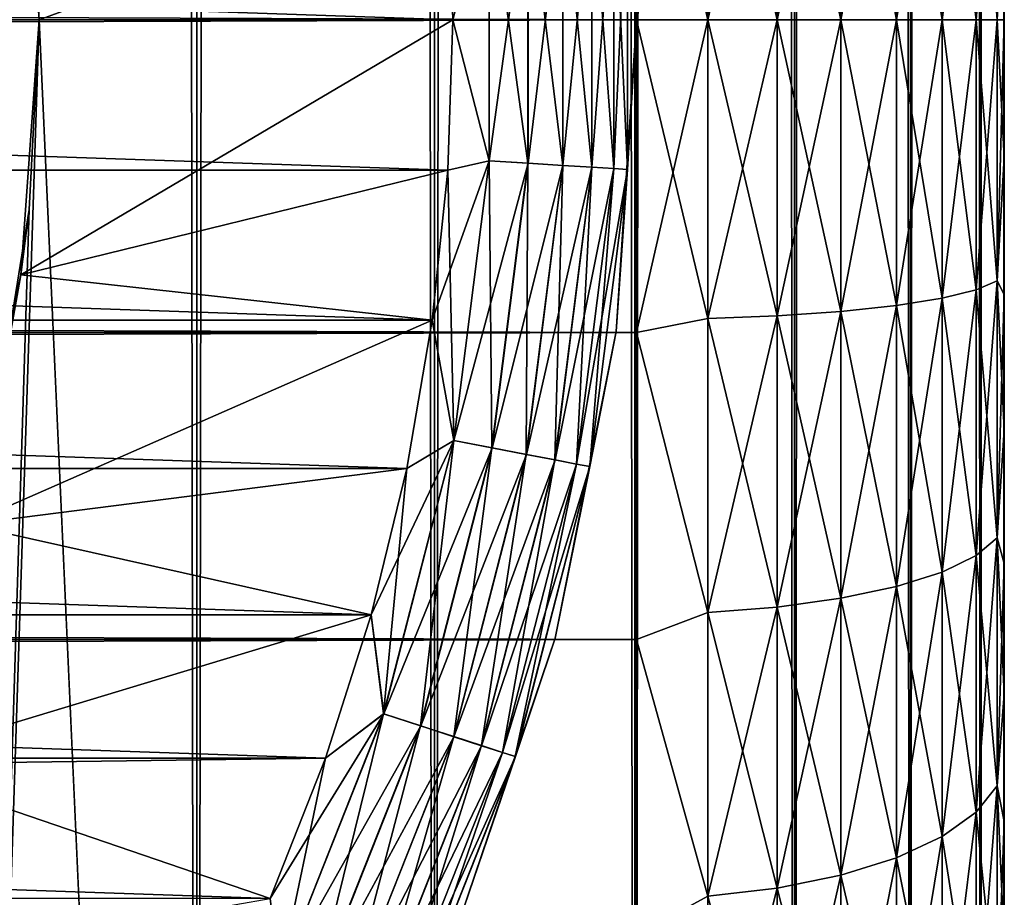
# Model space of a CAD drawing. Extents: x -265 to 265, y 0 to 1027.
# Tile 98 of 256: x 259.64 to 265, y 15.23 to 20. Entities that reach past the tile are written whole.
import ezdxf

# ---------------------------------------------------------------- set-up
doc = ezdxf.new("R2010")
doc.units = 0
doc.header["$LTSCALE"] = 41.718519
for name, color, linetype in [('103', 7, 'CONTINUOUS'), ('104', 7, 'CONTINUOUS'), ('112', 7, 'CONTINUOUS'), ('113', 7, 'CONTINUOUS'), ('114', 7, 'CONTINUOUS'), ('116', 7, 'CONTINUOUS'), ('120', 7, 'CONTINUOUS'), ('124', 7, 'CONTINUOUS'), ('57', 7, 'CONTINUOUS'), ('59', 7, 'CONTINUOUS'), ('60', 7, 'CONTINUOUS'), ('63', 7, 'CONTINUOUS'), ('64', 7, 'CONTINUOUS')]:
    doc.layers.add(name, color=color, linetype=linetype)

msp = doc.modelspace()

# ---------------------------------------------------------------- linework, layer by layer
at = {"layer": '103', "color": 7, "linetype": 'CONTINUOUS'}
for points in [[(259.1314, 1, 11.9003), (260.6066, 1, 10.6066), (259.1314, 1019, 11.9003), (259.1314, 1, 11.9003)], [(259.1314, 1019, 11.9003), (260.6066, 1, 10.6066), (260.6066, 1019, 10.6066), (259.1314, 1019, 11.9003)], [(260.6066, 1, 10.6066), (261.9003, 1, 9.1314), (260.6066, 1019, 10.6066), (260.6066, 1, 10.6066)], [(260.6066, 1019, 10.6066), (261.9003, 1, 9.1314), (261.9003, 1019, 9.1314), (260.6066, 1019, 10.6066)], [(261.9003, 1, 9.1314), (262.9904, 1, 7.5), (261.9003, 1019, 9.1314), (261.9003, 1, 9.1314)], [(261.9003, 1019, 9.1314), (262.9904, 1, 7.5), (262.9904, 1019, 7.5), (261.9003, 1019, 9.1314)], [(262.9904, 1, 7.5), (263.8582, 1, 5.7403), (262.9904, 1019, 7.5), (262.9904, 1, 7.5)], [(262.9904, 1019, 7.5), (263.8582, 1, 5.7403), (263.8582, 1019, 5.7403), (262.9904, 1019, 7.5)], [(263.8582, 1, 5.7403), (264.4889, 1, 3.8823), (263.8582, 1019, 5.7403), (263.8582, 1, 5.7403)], [(263.8582, 1019, 5.7403), (264.4889, 1, 3.8823), (264.4889, 1019, 3.8823), (263.8582, 1019, 5.7403)], [(264.4889, 1, 3.8823), (264.8717, 1, 1.9579), (264.4889, 1019, 3.8823), (264.4889, 1, 3.8823)], [(264.4889, 1019, 3.8823), (264.8717, 1, 1.9579), (264.8717, 1019, 1.9579), (264.4889, 1019, 3.8823)], [(264.8717, 1, 1.9579), (265, 1), (264.8717, 1019, 1.9579), (264.8717, 1, 1.9579)], [(264.8717, 1019, 1.9579), (265, 1), (265, 1019), (264.8717, 1019, 1.9579)]]:
    msp.add_3dface(points, dxfattribs=at)
at = {"layer": '104', "color": 7, "linetype": 'CONTINUOUS'}
for points in [[(260.6066, 1019, -10.6066), (260.6066, 1, -10.6066), (259.75, 20, -11.399), (260.6066, 1019, -10.6066)], [(261.9003, 1, -9.1314), (260.6066, 1, -10.6066), (261.9003, 1019, -9.1314), (261.9003, 1, -9.1314)], [(261.9003, 1019, -9.1314), (260.6066, 1, -10.6066), (260.6066, 1019, -10.6066), (261.9003, 1019, -9.1314)], [(262.9904, 1, -7.5), (261.9003, 1, -9.1314), (262.9904, 1019, -7.5), (262.9904, 1, -7.5)], [(262.9904, 1019, -7.5), (261.9003, 1, -9.1314), (261.9003, 1019, -9.1314), (262.9904, 1019, -7.5)], [(263.8582, 1, -5.7403), (262.9904, 1, -7.5), (263.8582, 1019, -5.7403), (263.8582, 1, -5.7403)], [(263.8582, 1019, -5.7403), (262.9904, 1, -7.5), (262.9904, 1019, -7.5), (263.8582, 1019, -5.7403)], [(264.4889, 1, -3.8823), (263.8582, 1, -5.7403), (264.4889, 1019, -3.8823), (264.4889, 1, -3.8823)], [(264.4889, 1019, -3.8823), (263.8582, 1, -5.7403), (263.8582, 1019, -5.7403), (264.4889, 1019, -3.8823)], [(264.8717, 1, -1.9579), (264.4889, 1, -3.8823), (264.8717, 1019, -1.9579), (264.8717, 1, -1.9579)], [(264.8717, 1019, -1.9579), (264.4889, 1, -3.8823), (264.4889, 1019, -3.8823), (264.8717, 1019, -1.9579)], [(265, 1019), (265, 1), (264.8717, 1, -1.9579), (265, 1019)], [(265, 1019), (264.8717, 1, -1.9579), (264.8717, 1019, -1.9579), (265, 1019)], [(260.6066, 1, -10.6066), (259.1314, 1, -11.9003), (259.75, 20, -11.399), (260.6066, 1, -10.6066)], [(259.75, 20, -11.399), (259.1314, 1, -11.9003), (259.6951, 18.9668, -11.4457), (259.75, 20, -11.399)], [(259.6951, 18.9668, -11.4457), (259.1314, 1, -11.9003), (259.525, 17.9175, -11.5877), (259.6951, 18.9668, -11.4457)]]:
    msp.add_3dface(points, dxfattribs=at)
at = {"layer": '112', "color": 7, "linetype": 'CONTINUOUS'}
for points in [[(259.6508, 21.3876, -25), (259.75, 20, -11.399), (259.75, 20, -25), (259.6508, 21.3876, -25)], [(259.75, 20, -25), (259.6951, 18.9668, -11.4457), (259.6508, 18.6124, -25), (259.75, 20, -25)], [(259.75, 20, -11.399), (259.6951, 18.9668, -11.4457), (259.75, 20, -25), (259.75, 20, -11.399)], [(259.6951, 18.9668, -11.4457), (259.525, 17.9175, -11.5877), (259.6508, 18.6124, -25), (259.6951, 18.9668, -11.4457)], [(259.6508, 18.6124, -25), (259.525, 17.9175, -11.5877), (259.3551, 17.2531, -25), (259.6508, 18.6124, -25)]]:
    msp.add_3dface(points, dxfattribs=at)
at = {"layer": '113', "color": 7, "linetype": 'CONTINUOUS'}
for points in [[(259.6508, 21.3876, -25), (259.75, 20, -25), (261.972, 20.8189, -25), (259.6508, 21.3876, -25)], [(261.972, 20.8189, -25), (259.75, 20, -25), (262, 20, -25), (261.972, 20.8189, -25)], [(259.75, 20, -25), (259.6508, 18.6124, -25), (262, 20, -25), (259.75, 20, -25)], [(262, 20, -25), (259.6508, 18.6124, -25), (261.972, 19.1811, -25), (262, 20, -25)], [(261.972, 19.1811, -25), (259.6508, 18.6124, -25), (261.8882, 18.366, -25), (261.972, 19.1811, -25)], [(259.6508, 18.6124, -25), (259.3551, 17.2531, -25), (261.8882, 18.366, -25), (259.6508, 18.6124, -25)], [(261.8882, 18.366, -25), (259.3551, 17.2531, -25), (261.749, 17.5585, -25), (261.8882, 18.366, -25)], [(261.749, 17.5585, -25), (259.3551, 17.2531, -25), (261.555, 16.7624, -25), (261.749, 17.5585, -25)], [(259.3551, 17.2531, -25), (258.8689, 15.9497, -25), (261.555, 16.7624, -25), (259.3551, 17.2531, -25)], [(261.555, 16.7624, -25), (258.8689, 15.9497, -25), (261.3071, 15.9814, -25), (261.555, 16.7624, -25)], [(261.3071, 15.9814, -25), (258.8689, 15.9497, -25), (261.0065, 15.2192, -25), (261.3071, 15.9814, -25)], [(258.8689, 15.9497, -25), (258.2022, 14.7287, -25), (261.0065, 15.2192, -25), (258.8689, 15.9497, -25)]]:
    msp.add_3dface(points, dxfattribs=at)
at = {"layer": '114', "color": 7, "linetype": 'CONTINUOUS'}
for points in [[(238, 20, -75), (238.028, 20.8189, -75), (262, 20, -75), (238, 20, -75)], [(262, 20, -75), (238.028, 20.8189, -75), (261.972, 20.8189, -75), (262, 20, -75)], [(238.028, 19.1811, -75), (238, 20, -75), (261.972, 19.1811, -75), (238.028, 19.1811, -75)], [(261.972, 19.1811, -75), (238, 20, -75), (262, 20, -75), (261.972, 19.1811, -75)], [(238.1118, 18.366, -75), (238.028, 19.1811, -75), (261.8882, 18.366, -75), (238.1118, 18.366, -75)], [(261.8882, 18.366, -75), (238.028, 19.1811, -75), (261.972, 19.1811, -75), (261.8882, 18.366, -75)], [(238.251, 17.5585, -75), (238.1118, 18.366, -75), (261.749, 17.5585, -75), (238.251, 17.5585, -75)], [(261.749, 17.5585, -75), (238.1118, 18.366, -75), (261.8882, 18.366, -75), (261.749, 17.5585, -75)], [(238.445, 16.7624, -75), (238.251, 17.5585, -75), (261.555, 16.7624, -75), (238.445, 16.7624, -75)], [(261.555, 16.7624, -75), (238.251, 17.5585, -75), (261.749, 17.5585, -75), (261.555, 16.7624, -75)], [(238.6929, 15.9814, -75), (238.445, 16.7624, -75), (261.3071, 15.9814, -75), (238.6929, 15.9814, -75)], [(261.3071, 15.9814, -75), (238.445, 16.7624, -75), (261.555, 16.7624, -75), (261.3071, 15.9814, -75)], [(238.9935, 15.2192, -75), (238.6929, 15.9814, -75), (261.0065, 15.2192, -75), (238.9935, 15.2192, -75)], [(261.0065, 15.2192, -75), (238.6929, 15.9814, -75), (261.3071, 15.9814, -75), (261.0065, 15.2192, -75)]]:
    msp.add_3dface(points, dxfattribs=at)
at = {"layer": '116', "color": 7, "linetype": 'CONTINUOUS'}
for points in [[(263, 20, -74), (262.8888, 21.6968, -74), (263, 20, -26), (263, 20, -74)], [(263, 20, -26), (262.8888, 21.6968, -74), (262.8888, 21.6968, -26), (263, 20, -26)], [(262.8888, 18.3032, -74), (263, 20, -74), (262.8888, 18.3032, -26), (262.8888, 18.3032, -74)], [(262.8888, 18.3032, -26), (263, 20, -74), (263, 20, -26), (262.8888, 18.3032, -26)], [(262.557, 16.6354, -74), (262.8888, 18.3032, -74), (262.557, 16.6354, -26), (262.557, 16.6354, -74)], [(262.557, 16.6354, -26), (262.8888, 18.3032, -74), (262.8888, 18.3032, -26), (262.557, 16.6354, -26)], [(262.0104, 15.0251, -74), (262.557, 16.6354, -74), (262.0104, 15.0251, -26), (262.0104, 15.0251, -74)], [(262.0104, 15.0251, -26), (262.557, 16.6354, -74), (262.557, 16.6354, -26), (262.0104, 15.0251, -26)]]:
    msp.add_3dface(points, dxfattribs=at)
at = {"layer": '120', "color": 7, "linetype": 'CONTINUOUS'}
for points in [[(262.8888, 21.6968, -74), (263, 20, -74), (262.9493, 20.8147, -74.2225), (262.8888, 21.6968, -74)], [(262, 20, -75), (261.972, 20.8189, -75), (262.1973, 20.7674, -74.9752), (262, 20, -75)], [(262.5981, 19.2074, -74.7823), (262.4085, 20.7807, -74.9014), (262.5981, 20.7926, -74.7823), (262.5981, 19.2074, -74.7823)], [(262.7563, 19.1974, -74.6238), (262.5981, 20.7926, -74.7823), (262.7563, 20.8026, -74.6238), (262.7563, 19.1974, -74.6238)], [(262.5981, 19.2074, -74.7823), (262.5981, 20.7926, -74.7823), (262.7563, 19.1974, -74.6238), (262.5981, 19.2074, -74.7823)], [(262.8754, 19.1899, -74.4341), (262.7563, 20.8026, -74.6238), (262.8754, 20.8101, -74.4341), (262.8754, 19.1899, -74.4341)], [(262.7563, 19.1974, -74.6238), (262.7563, 20.8026, -74.6238), (262.8754, 19.1899, -74.4341), (262.7563, 19.1974, -74.6238)], [(262.9493, 19.1853, -74.2225), (262.8754, 20.8101, -74.4341), (262.9493, 20.8147, -74.2225), (262.9493, 19.1853, -74.2225)], [(262.8754, 19.1899, -74.4341), (262.8754, 20.8101, -74.4341), (262.9493, 19.1853, -74.2225), (262.8754, 19.1899, -74.4341)], [(263, 20, -74), (262.9493, 19.1853, -74.2225), (262.9493, 20.8147, -74.2225), (263, 20, -74)], [(262.1973, 19.2326, -74.9752), (262, 20, -75), (262.1973, 20.7674, -74.9752), (262.1973, 19.2326, -74.9752)], [(262.4085, 19.2193, -74.9014), (262.1973, 20.7674, -74.9752), (262.4085, 20.7807, -74.9014), (262.4085, 19.2193, -74.9014)], [(262.1973, 19.2326, -74.9752), (262.1973, 20.7674, -74.9752), (262.4085, 19.2193, -74.9014), (262.1973, 19.2326, -74.9752)], [(262.4085, 19.2193, -74.9014), (262.4085, 20.7807, -74.9014), (262.5981, 19.2074, -74.7823), (262.4085, 19.2193, -74.9014)], [(261.972, 19.1811, -75), (262, 20, -75), (262.1973, 19.2326, -74.9752), (261.972, 19.1811, -75)], [(263, 20, -74), (262.8888, 18.3032, -74), (262.9493, 19.1853, -74.2225), (263, 20, -74)], [(262.005, 17.7099, -74.9752), (261.972, 19.1811, -75), (262.1973, 19.2326, -74.9752), (262.005, 17.7099, -74.9752)], [(262.005, 17.7099, -74.9752), (262.1973, 19.2326, -74.9752), (262.2129, 17.6703, -74.9014), (262.005, 17.7099, -74.9752)], [(262.2129, 17.6703, -74.9014), (262.1973, 19.2326, -74.9752), (262.4085, 19.2193, -74.9014), (262.2129, 17.6703, -74.9014)], [(261.8882, 18.366, -75), (261.972, 19.1811, -75), (262.005, 17.7099, -74.9752), (261.8882, 18.366, -75)], [(262.2129, 17.6703, -74.9014), (262.4085, 19.2193, -74.9014), (262.3994, 17.6347, -74.7823), (262.2129, 17.6703, -74.9014)], [(262.3994, 17.6347, -74.7823), (262.4085, 19.2193, -74.9014), (262.5981, 19.2074, -74.7823), (262.3994, 17.6347, -74.7823)], [(262.3994, 17.6347, -74.7823), (262.5981, 19.2074, -74.7823), (262.5552, 17.605, -74.6238), (262.3994, 17.6347, -74.7823)], [(262.5552, 17.605, -74.6238), (262.5981, 19.2074, -74.7823), (262.7563, 19.1974, -74.6238), (262.5552, 17.605, -74.6238)], [(262.5552, 17.605, -74.6238), (262.7563, 19.1974, -74.6238), (262.6724, 17.5826, -74.4341), (262.5552, 17.605, -74.6238)], [(262.6724, 17.5826, -74.4341), (262.7563, 19.1974, -74.6238), (262.8754, 19.1899, -74.4341), (262.6724, 17.5826, -74.4341)], [(262.6724, 17.5826, -74.4341), (262.8754, 19.1899, -74.4341), (262.7451, 17.5687, -74.2225), (262.6724, 17.5826, -74.4341)], [(262.7451, 17.5687, -74.2225), (262.8754, 19.1899, -74.4341), (262.9493, 19.1853, -74.2225), (262.7451, 17.5687, -74.2225)], [(262.8888, 18.3032, -74), (262.7451, 17.5687, -74.2225), (262.9493, 19.1853, -74.2225), (262.8888, 18.3032, -74)], [(261.749, 17.5585, -75), (261.8882, 18.366, -75), (262.005, 17.7099, -74.9752), (261.749, 17.5585, -75)], [(262.8888, 18.3032, -74), (262.557, 16.6354, -74), (262.7451, 17.5687, -74.2225), (262.8888, 18.3032, -74)], [(261.6233, 16.2234, -74.9752), (261.749, 17.5585, -75), (262.005, 17.7099, -74.9752), (261.6233, 16.2234, -74.9752)], [(261.6233, 16.2234, -74.9752), (262.005, 17.7099, -74.9752), (261.8246, 16.158, -74.9014), (261.6233, 16.2234, -74.9752)], [(261.8246, 16.158, -74.9014), (262.005, 17.7099, -74.9752), (262.2129, 17.6703, -74.9014), (261.8246, 16.158, -74.9014)], [(261.8246, 16.158, -74.9014), (262.2129, 17.6703, -74.9014), (262.0052, 16.0993, -74.7823), (261.8246, 16.158, -74.9014)], [(262.0052, 16.0993, -74.7823), (262.2129, 17.6703, -74.9014), (262.3994, 17.6347, -74.7823), (262.0052, 16.0993, -74.7823)], [(262.0052, 16.0993, -74.7823), (262.3994, 17.6347, -74.7823), (262.156, 16.0503, -74.6238), (262.0052, 16.0993, -74.7823)], [(262.156, 16.0503, -74.6238), (262.3994, 17.6347, -74.7823), (262.5552, 17.605, -74.6238), (262.156, 16.0503, -74.6238)], [(262.156, 16.0503, -74.6238), (262.5552, 17.605, -74.6238), (262.2695, 16.0134, -74.4341), (262.156, 16.0503, -74.6238)], [(262.2695, 16.0134, -74.4341), (262.5552, 17.605, -74.6238), (262.6724, 17.5826, -74.4341), (262.2695, 16.0134, -74.4341)], [(262.2695, 16.0134, -74.4341), (262.6724, 17.5826, -74.4341), (262.3399, 15.9905, -74.2225), (262.2695, 16.0134, -74.4341)], [(262.3399, 15.9905, -74.2225), (262.6724, 17.5826, -74.4341), (262.7451, 17.5687, -74.2225), (262.3399, 15.9905, -74.2225)], [(262.557, 16.6354, -74), (262.3399, 15.9905, -74.2225), (262.7451, 17.5687, -74.2225), (262.557, 16.6354, -74)], [(261.555, 16.7624, -75), (261.749, 17.5585, -75), (261.6233, 16.2234, -74.9752), (261.555, 16.7624, -75)], [(261.3071, 15.9814, -75), (261.555, 16.7624, -75), (261.6233, 16.2234, -74.9752), (261.3071, 15.9814, -75)], [(262.557, 16.6354, -74), (262.0104, 15.0251, -74), (262.3399, 15.9905, -74.2225), (262.557, 16.6354, -74)], [(261.0583, 14.7964, -74.9752), (261.3071, 15.9814, -75), (261.6233, 16.2234, -74.9752), (261.0583, 14.7964, -74.9752)], [(261.0583, 14.7964, -74.9752), (261.6233, 16.2234, -74.9752), (261.2498, 14.7063, -74.9014), (261.0583, 14.7964, -74.9752)], [(261.2498, 14.7063, -74.9014), (261.6233, 16.2234, -74.9752), (261.8246, 16.158, -74.9014), (261.2498, 14.7063, -74.9014)], [(261.2498, 14.7063, -74.9014), (261.8246, 16.158, -74.9014), (261.4216, 14.6254, -74.7823), (261.2498, 14.7063, -74.9014)], [(261.4216, 14.6254, -74.7823), (261.8246, 16.158, -74.9014), (262.0052, 16.0993, -74.7823), (261.4216, 14.6254, -74.7823)], [(261.4216, 14.6254, -74.7823), (262.0052, 16.0993, -74.7823), (261.5651, 14.5579, -74.6238), (261.4216, 14.6254, -74.7823)], [(261.5651, 14.5579, -74.6238), (262.0052, 16.0993, -74.7823), (262.156, 16.0503, -74.6238), (261.5651, 14.5579, -74.6238)], [(261.5651, 14.5579, -74.6238), (262.156, 16.0503, -74.6238), (261.6731, 14.5071, -74.4341), (261.5651, 14.5579, -74.6238)], [(261.6731, 14.5071, -74.4341), (262.156, 16.0503, -74.6238), (262.2695, 16.0134, -74.4341), (261.6731, 14.5071, -74.4341)], [(261.0065, 15.2192, -75), (261.3071, 15.9814, -75), (261.0583, 14.7964, -74.9752), (261.0065, 15.2192, -75)], [(261.6731, 14.5071, -74.4341), (262.2695, 16.0134, -74.4341), (261.7401, 14.4755, -74.2225), (261.6731, 14.5071, -74.4341)], [(261.7401, 14.4755, -74.2225), (262.2695, 16.0134, -74.4341), (262.3399, 15.9905, -74.2225), (261.7401, 14.4755, -74.2225)], [(262.0104, 15.0251, -74), (261.7401, 14.4755, -74.2225), (262.3399, 15.9905, -74.2225), (262.0104, 15.0251, -74)]]:
    msp.add_3dface(points, dxfattribs=at)
at = {"layer": '124', "color": 7, "linetype": 'CONTINUOUS'}
for points in [[(263, 20, -26), (262.8888, 21.6968, -26), (262.9496, 20.8147, -25.7786), (263, 20, -26)], [(261.972, 20.8189, -25), (262, 20, -25), (262.1984, 20.7675, -25.0251), (261.972, 20.8189, -25)], [(262.4096, 20.7807, -25.0991), (262.4096, 19.2193, -25.0991), (262.5989, 20.7927, -25.2184), (262.4096, 20.7807, -25.0991)], [(262.5989, 20.7927, -25.2184), (262.4096, 19.2193, -25.0991), (262.5989, 19.2073, -25.2184), (262.5989, 20.7927, -25.2184)], [(262.5989, 20.7927, -25.2184), (262.5989, 19.2073, -25.2184), (262.757, 20.8026, -25.377), (262.5989, 20.7927, -25.2184)], [(262.757, 20.8026, -25.377), (262.5989, 19.2073, -25.2184), (262.757, 19.1974, -25.377), (262.757, 20.8026, -25.377)], [(262.757, 20.8026, -25.377), (262.757, 19.1974, -25.377), (262.8759, 20.8101, -25.5669), (262.757, 20.8026, -25.377)], [(262.8759, 20.8101, -25.5669), (262.757, 19.1974, -25.377), (262.8759, 19.1899, -25.5669), (262.8759, 20.8101, -25.5669)], [(262.8759, 20.8101, -25.5669), (262.8759, 19.1899, -25.5669), (262.9496, 20.8147, -25.7786), (262.8759, 20.8101, -25.5669)], [(262.9496, 20.8147, -25.7786), (262.8759, 19.1899, -25.5669), (262.9496, 19.1853, -25.7786), (262.9496, 20.8147, -25.7786)], [(263, 20, -26), (262.9496, 20.8147, -25.7786), (262.9496, 19.1853, -25.7786), (263, 20, -26)], [(262.1984, 20.7675, -25.0251), (262, 20, -25), (262.1984, 19.2325, -25.0251), (262.1984, 20.7675, -25.0251)], [(262.1984, 20.7675, -25.0251), (262.1984, 19.2325, -25.0251), (262.4096, 20.7807, -25.0991), (262.1984, 20.7675, -25.0251)], [(262.4096, 20.7807, -25.0991), (262.1984, 19.2325, -25.0251), (262.4096, 19.2193, -25.0991), (262.4096, 20.7807, -25.0991)], [(262, 20, -25), (261.972, 19.1811, -25), (262.1984, 19.2325, -25.0251), (262, 20, -25)], [(262.8888, 18.3032, -26), (263, 20, -26), (262.9496, 19.1853, -25.7786), (262.8888, 18.3032, -26)], [(261.972, 19.1811, -25), (261.8882, 18.366, -25), (262.1984, 19.2325, -25.0251), (261.972, 19.1811, -25)], [(262.1984, 19.2325, -25.0251), (261.8882, 18.366, -25), (262.006, 17.7097, -25.0251), (262.1984, 19.2325, -25.0251)], [(262.1984, 19.2325, -25.0251), (262.006, 17.7097, -25.0251), (262.4096, 19.2193, -25.0991), (262.1984, 19.2325, -25.0251)], [(262.4096, 19.2193, -25.0991), (262.006, 17.7097, -25.0251), (262.2138, 17.6701, -25.0991), (262.4096, 19.2193, -25.0991)], [(262.4096, 19.2193, -25.0991), (262.2138, 17.6701, -25.0991), (262.5989, 19.2073, -25.2184), (262.4096, 19.2193, -25.0991)], [(262.5989, 19.2073, -25.2184), (262.2138, 17.6701, -25.0991), (262.4002, 17.6345, -25.2184), (262.5989, 19.2073, -25.2184)], [(262.5989, 19.2073, -25.2184), (262.4002, 17.6345, -25.2184), (262.757, 19.1974, -25.377), (262.5989, 19.2073, -25.2184)], [(262.757, 19.1974, -25.377), (262.4002, 17.6345, -25.2184), (262.5558, 17.6048, -25.377), (262.757, 19.1974, -25.377)], [(262.757, 19.1974, -25.377), (262.5558, 17.6048, -25.377), (262.8759, 19.1899, -25.5669), (262.757, 19.1974, -25.377)], [(262.8759, 19.1899, -25.5669), (262.5558, 17.6048, -25.377), (262.6728, 17.5825, -25.5669), (262.8759, 19.1899, -25.5669)], [(262.8759, 19.1899, -25.5669), (262.6728, 17.5825, -25.5669), (262.9496, 19.1853, -25.7786), (262.8759, 19.1899, -25.5669)], [(262.9496, 19.1853, -25.7786), (262.6728, 17.5825, -25.5669), (262.7454, 17.5687, -25.7786), (262.9496, 19.1853, -25.7786)], [(262.8888, 18.3032, -26), (262.9496, 19.1853, -25.7786), (262.7454, 17.5687, -25.7786), (262.8888, 18.3032, -26)], [(261.8882, 18.366, -25), (261.749, 17.5585, -25), (262.006, 17.7097, -25.0251), (261.8882, 18.366, -25)], [(262.557, 16.6354, -26), (262.8888, 18.3032, -26), (262.7454, 17.5687, -25.7786), (262.557, 16.6354, -26)], [(261.749, 17.5585, -25), (261.555, 16.7624, -25), (262.006, 17.7097, -25.0251), (261.749, 17.5585, -25)], [(262.006, 17.7097, -25.0251), (261.555, 16.7624, -25), (261.6243, 16.223, -25.0251), (262.006, 17.7097, -25.0251)], [(262.006, 17.7097, -25.0251), (261.6243, 16.223, -25.0251), (262.2138, 17.6701, -25.0991), (262.006, 17.7097, -25.0251)], [(262.2138, 17.6701, -25.0991), (261.6243, 16.223, -25.0251), (261.8255, 16.1577, -25.0991), (262.2138, 17.6701, -25.0991)], [(262.2138, 17.6701, -25.0991), (261.8255, 16.1577, -25.0991), (262.4002, 17.6345, -25.2184), (262.2138, 17.6701, -25.0991)], [(262.4002, 17.6345, -25.2184), (261.8255, 16.1577, -25.0991), (262.006, 16.099, -25.2184), (262.4002, 17.6345, -25.2184)], [(262.4002, 17.6345, -25.2184), (262.006, 16.099, -25.2184), (262.5558, 17.6048, -25.377), (262.4002, 17.6345, -25.2184)], [(262.5558, 17.6048, -25.377), (262.006, 16.099, -25.2184), (262.1566, 16.0501, -25.377), (262.5558, 17.6048, -25.377)], [(262.5558, 17.6048, -25.377), (262.1566, 16.0501, -25.377), (262.6728, 17.5825, -25.5669), (262.5558, 17.6048, -25.377)], [(262.6728, 17.5825, -25.5669), (262.1566, 16.0501, -25.377), (262.2699, 16.0133, -25.5669), (262.6728, 17.5825, -25.5669)], [(262.6728, 17.5825, -25.5669), (262.2699, 16.0133, -25.5669), (262.7454, 17.5687, -25.7786), (262.6728, 17.5825, -25.5669)], [(262.7454, 17.5687, -25.7786), (262.2699, 16.0133, -25.5669), (262.3401, 15.9904, -25.7786), (262.7454, 17.5687, -25.7786)], [(262.557, 16.6354, -26), (262.7454, 17.5687, -25.7786), (262.3401, 15.9904, -25.7786), (262.557, 16.6354, -26)], [(261.555, 16.7624, -25), (261.3071, 15.9814, -25), (261.6243, 16.223, -25.0251), (261.555, 16.7624, -25)], [(262.0104, 15.0251, -26), (262.557, 16.6354, -26), (262.3401, 15.9904, -25.7786), (262.0104, 15.0251, -26)], [(261.3071, 15.9814, -25), (261.0065, 15.2192, -25), (261.6243, 16.223, -25.0251), (261.3071, 15.9814, -25)], [(261.6243, 16.223, -25.0251), (261.0065, 15.2192, -25), (261.0593, 14.7959, -25.0251), (261.6243, 16.223, -25.0251)], [(261.6243, 16.223, -25.0251), (261.0593, 14.7959, -25.0251), (261.8255, 16.1577, -25.0991), (261.6243, 16.223, -25.0251)], [(261.8255, 16.1577, -25.0991), (261.0593, 14.7959, -25.0251), (261.2507, 14.7058, -25.0991), (261.8255, 16.1577, -25.0991)], [(261.8255, 16.1577, -25.0991), (261.2507, 14.7058, -25.0991), (262.006, 16.099, -25.2184), (261.8255, 16.1577, -25.0991)], [(262.006, 16.099, -25.2184), (261.2507, 14.7058, -25.0991), (261.4224, 14.625, -25.2184), (262.006, 16.099, -25.2184)], [(262.006, 16.099, -25.2184), (261.4224, 14.625, -25.2184), (262.1566, 16.0501, -25.377), (262.006, 16.099, -25.2184)], [(262.1566, 16.0501, -25.377), (261.4224, 14.625, -25.2184), (261.5657, 14.5576, -25.377), (262.1566, 16.0501, -25.377)], [(262.1566, 16.0501, -25.377), (261.5657, 14.5576, -25.377), (262.2699, 16.0133, -25.5669), (262.1566, 16.0501, -25.377)], [(262.2699, 16.0133, -25.5669), (261.5657, 14.5576, -25.377), (261.6735, 14.5069, -25.5669), (262.2699, 16.0133, -25.5669)], [(262.2699, 16.0133, -25.5669), (261.6735, 14.5069, -25.5669), (262.3401, 15.9904, -25.7786), (262.2699, 16.0133, -25.5669)], [(262.3401, 15.9904, -25.7786), (261.6735, 14.5069, -25.5669), (261.7403, 14.4754, -25.7786), (262.3401, 15.9904, -25.7786)], [(262.0104, 15.0251, -26), (262.3401, 15.9904, -25.7786), (261.7403, 14.4754, -25.7786), (262.0104, 15.0251, -26)]]:
    msp.add_3dface(points, dxfattribs=at)
at = {"layer": '57', "color": 7, "linetype": 'CONTINUOUS'}
for points in [[(265, 20.749, 37.9733), (265, 20, 38), (265, 20.749, 17.0267), (265, 20.749, 37.9733)], [(265, 20.749, 17.0267), (265, 20, 38), (265, 20, 17), (265, 20.749, 17.0267)], [(265, 20, 17), (265, 20, 38), (265, 19.251, 37.9733), (265, 20, 17)], [(265, 19.251, 17.0267), (265, 20, 17), (265, 19.251, 37.9733), (265, 19.251, 17.0267)], [(265, 18.5057, 17.1069), (265, 19.251, 17.0267), (265, 18.5057, 37.8931), (265, 18.5057, 17.1069)], [(265, 18.5057, 37.8931), (265, 19.251, 17.0267), (265, 19.251, 37.9733), (265, 18.5057, 37.8931)], [(265, 17.7681, 17.2399), (265, 18.5057, 17.1069), (265, 17.7681, 37.7601), (265, 17.7681, 17.2399)], [(265, 17.7681, 37.7601), (265, 18.5057, 17.1069), (265, 18.5057, 37.8931), (265, 17.7681, 37.7601)], [(265, 17.0419, 17.4253), (265, 17.7681, 17.2399), (265, 17.0419, 37.5747), (265, 17.0419, 17.4253)], [(265, 17.0419, 37.5747), (265, 17.7681, 17.2399), (265, 17.7681, 37.7601), (265, 17.0419, 37.5747)], [(265, 16.3307, 17.662), (265, 17.0419, 17.4253), (265, 16.3307, 37.338), (265, 16.3307, 17.662)], [(265, 16.3307, 37.338), (265, 17.0419, 17.4253), (265, 17.0419, 37.5747), (265, 16.3307, 37.338)], [(265, 15.6382, 17.9488), (265, 16.3307, 17.662), (265, 15.6382, 37.0512), (265, 15.6382, 17.9488)], [(265, 15.6382, 37.0512), (265, 16.3307, 17.662), (265, 16.3307, 37.338), (265, 15.6382, 37.0512)], [(265, 14.9679, 18.2844), (265, 15.6382, 17.9488), (265, 14.9679, 36.7156), (265, 14.9679, 18.2844)], [(265, 14.9679, 36.7156), (265, 15.6382, 17.9488), (265, 15.6382, 37.0512), (265, 14.9679, 36.7156)]]:
    msp.add_3dface(points, dxfattribs=at)
at = {"layer": '59', "color": 7, "linetype": 'CONTINUOUS'}
for points in [[(-263, 21.7021, 39.8836), (-263, 20, 40), (263, 21.7021, 39.8836), (-263, 21.7021, 39.8836)], [(263, 21.7021, 39.8836), (-263, 20, 40), (263, 20, 40), (263, 21.7021, 39.8836)], [(-263, 20, 15), (-263, 21.7021, 15.1164), (263, 20, 15), (-263, 20, 15)], [(263, 20, 15), (-263, 21.7021, 15.1164), (263, 21.7021, 15.1164), (263, 20, 15)]]:
    msp.add_3dface(points, dxfattribs=at)
at = {"layer": '60', "color": 7, "linetype": 'CONTINUOUS'}
for points in [[(263, 20, 40), (-263, 20, 40), (-263, 18.2979, 39.8836), (263, 20, 40)], [(-263, 20, 15), (263, 20, 15), (263, 18.2979, 15.1164), (-263, 20, 15)], [(-263, 18.2979, 15.1164), (-263, 20, 15), (263, 18.2979, 15.1164), (-263, 18.2979, 15.1164)], [(263, 20, 40), (-263, 18.2979, 39.8836), (263, 18.2979, 39.8836), (263, 20, 40)], [(-263, 16.6275, 15.4635), (-263, 18.2979, 15.1164), (263, 16.6275, 15.4635), (-263, 16.6275, 15.4635)], [(263, 16.6275, 15.4635), (-263, 18.2979, 15.1164), (263, 18.2979, 15.1164), (263, 16.6275, 15.4635)], [(-263, 18.2979, 39.8836), (-263, 16.6275, 39.5365), (263, 18.2979, 39.8836), (-263, 18.2979, 39.8836)], [(263, 18.2979, 39.8836), (-263, 16.6275, 39.5365), (263, 16.6275, 39.5365), (263, 18.2979, 39.8836)], [(-263, 15.02, 16.0349), (-263, 16.6275, 15.4635), (263, 15.02, 16.0349), (-263, 15.02, 16.0349)], [(263, 15.02, 16.0349), (-263, 16.6275, 15.4635), (263, 16.6275, 15.4635), (263, 15.02, 16.0349)], [(-263, 16.6275, 39.5365), (-263, 15.02, 38.9651), (263, 16.6275, 39.5365), (-263, 16.6275, 39.5365)], [(263, 16.6275, 39.5365), (-263, 15.02, 38.9651), (263, 15.02, 38.9651), (263, 16.6275, 39.5365)]]:
    msp.add_3dface(points, dxfattribs=at)
at = {"layer": '63', "color": 7, "linetype": 'CONTINUOUS'}
for points in [[(263, 20, 15), (263, 21.7021, 15.1164), (263.3879, 20, 15.038), (263, 20, 15)], [(263.3879, 20, 15.038), (263, 21.7021, 15.1164), (263.3879, 21.6266, 15.1446), (263.3879, 20, 15.038)], [(263, 21.7021, 39.8836), (263, 20, 40), (263.3879, 21.6266, 39.8554), (263, 21.7021, 39.8836)], [(263, 20, 40), (263.3879, 20, 39.962), (263.3879, 21.6266, 39.8554), (263, 20, 40)], [(263.7636, 20, 15.1515), (263.3879, 20, 15.038), (263.3879, 21.6266, 15.1446), (263.7636, 20, 15.1515)], [(263.7636, 21.6118, 15.2571), (263.7636, 20, 15.1515), (263.3879, 21.6266, 15.1446), (263.7636, 21.6118, 15.2571)], [(263.3879, 20, 39.962), (263.7636, 21.6118, 39.7429), (263.3879, 21.6266, 39.8554), (263.3879, 20, 39.962)], [(263.3879, 20, 39.962), (263.7636, 20, 39.8485), (263.7636, 21.6118, 39.7429), (263.3879, 20, 39.962)], [(264.1098, 20, 15.3362), (263.7636, 20, 15.1515), (263.7636, 21.6118, 15.2571), (264.1098, 20, 15.3362)], [(264.1098, 21.5877, 15.4403), (264.1098, 20, 15.3362), (263.7636, 21.6118, 15.2571), (264.1098, 21.5877, 15.4403)], [(263.7636, 20, 39.8485), (264.1098, 21.5877, 39.5597), (263.7636, 21.6118, 39.7429), (263.7636, 20, 39.8485)], [(263.7636, 20, 39.8485), (264.1098, 20, 39.6638), (264.1098, 21.5877, 39.5597), (263.7636, 20, 39.8485)], [(264.4134, 20, 15.585), (264.1098, 20, 15.3362), (264.1098, 21.5877, 15.4403), (264.4134, 20, 15.585)], [(264.4134, 21.5552, 15.6869), (264.4134, 20, 15.585), (264.1098, 21.5877, 15.4403), (264.4134, 21.5552, 15.6869)], [(264.1098, 20, 39.6638), (264.4134, 21.5552, 39.3131), (264.1098, 21.5877, 39.5597), (264.1098, 20, 39.6638)], [(264.1098, 20, 39.6638), (264.4134, 20, 39.415), (264.4134, 21.5552, 39.3131), (264.1098, 20, 39.6638)], [(264.6625, 20, 15.8882), (264.4134, 20, 15.585), (264.4134, 21.5552, 15.6869), (264.6625, 20, 15.8882)], [(264.6625, 21.5156, 15.9875), (264.6625, 20, 15.8882), (264.4134, 21.5552, 15.6869), (264.6625, 21.5156, 15.9875)], [(264.4134, 20, 39.415), (264.6625, 21.5156, 39.0125), (264.4134, 21.5552, 39.3131), (264.4134, 20, 39.415)], [(264.4134, 20, 39.415), (264.6625, 20, 39.1118), (264.6625, 21.5156, 39.0125), (264.4134, 20, 39.415)], [(264.8476, 20, 16.2343), (264.6625, 20, 15.8882), (264.6625, 21.5156, 15.9875), (264.8476, 20, 16.2343)], [(264.8476, 21.4705, 16.3307), (264.8476, 20, 16.2343), (264.6625, 21.5156, 15.9875), (264.8476, 21.4705, 16.3307)], [(264.6625, 20, 39.1118), (264.8476, 21.4705, 38.6693), (264.6625, 21.5156, 39.0125), (264.6625, 20, 39.1118)], [(264.6625, 20, 39.1118), (264.8476, 20, 38.7657), (264.8476, 21.4705, 38.6693), (264.6625, 20, 39.1118)], [(264.9616, 20, 16.6098), (264.8476, 20, 16.2343), (264.8476, 21.4705, 16.3307), (264.9616, 20, 16.6098)], [(264.9616, 21.4215, 16.703), (264.9616, 20, 16.6098), (264.8476, 21.4705, 16.3307), (264.9616, 21.4215, 16.703)], [(264.8476, 20, 38.7657), (264.9616, 21.4215, 38.297), (264.8476, 21.4705, 38.6693), (264.8476, 20, 38.7657)], [(264.8476, 20, 38.7657), (264.9616, 20, 38.3902), (264.9616, 21.4215, 38.297), (264.8476, 20, 38.7657)], [(264.9616, 20, 38.3902), (265, 20.749, 37.9733), (264.9616, 21.4215, 38.297), (264.9616, 20, 38.3902)], [(265, 20.749, 17.0267), (265, 20, 17), (264.9616, 21.4215, 16.703), (265, 20.749, 17.0267)], [(265, 20, 17), (264.9616, 20, 16.6098), (264.9616, 21.4215, 16.703), (265, 20, 17)], [(265, 20, 38), (265, 20.749, 37.9733), (264.9616, 20, 38.3902), (265, 20, 38)]]:
    msp.add_3dface(points, dxfattribs=at)
at = {"layer": '64', "color": 7, "linetype": 'CONTINUOUS'}
for points in [[(263, 18.2979, 15.1164), (263, 20, 15), (263.3879, 18.3734, 15.1446), (263, 18.2979, 15.1164)], [(263, 20, 15), (263.3879, 20, 15.038), (263.3879, 18.3734, 15.1446), (263, 20, 15)], [(263, 20, 40), (263, 18.2979, 39.8836), (263.3879, 20, 39.962), (263, 20, 40)], [(263, 18.2979, 39.8836), (263.3879, 18.3734, 39.8554), (263.3879, 20, 39.962), (263, 18.2979, 39.8836)], [(263.7636, 20, 15.1515), (263.7636, 18.3882, 15.2571), (263.3879, 20, 15.038), (263.7636, 20, 15.1515)], [(263.3879, 20, 15.038), (263.7636, 18.3882, 15.2571), (263.3879, 18.3734, 15.1446), (263.3879, 20, 15.038)], [(263.7636, 18.3882, 39.7429), (263.7636, 20, 39.8485), (263.3879, 18.3734, 39.8554), (263.7636, 18.3882, 39.7429)], [(263.3879, 18.3734, 39.8554), (263.7636, 20, 39.8485), (263.3879, 20, 39.962), (263.3879, 18.3734, 39.8554)], [(264.1098, 20, 15.3362), (264.1098, 18.4123, 15.4403), (263.7636, 20, 15.1515), (264.1098, 20, 15.3362)], [(263.7636, 20, 15.1515), (264.1098, 18.4123, 15.4403), (263.7636, 18.3882, 15.2571), (263.7636, 20, 15.1515)], [(264.1098, 18.4123, 39.5597), (264.1098, 20, 39.6638), (263.7636, 18.3882, 39.7429), (264.1098, 18.4123, 39.5597)], [(263.7636, 18.3882, 39.7429), (264.1098, 20, 39.6638), (263.7636, 20, 39.8485), (263.7636, 18.3882, 39.7429)], [(264.4134, 20, 15.585), (264.4134, 18.4448, 15.6869), (264.1098, 20, 15.3362), (264.4134, 20, 15.585)], [(264.1098, 20, 15.3362), (264.4134, 18.4448, 15.6869), (264.1098, 18.4123, 15.4403), (264.1098, 20, 15.3362)], [(264.4134, 18.4448, 39.3131), (264.4134, 20, 39.415), (264.1098, 18.4123, 39.5597), (264.4134, 18.4448, 39.3131)], [(264.1098, 18.4123, 39.5597), (264.4134, 20, 39.415), (264.1098, 20, 39.6638), (264.1098, 18.4123, 39.5597)], [(264.6625, 20, 15.8882), (264.6625, 18.4844, 15.9875), (264.4134, 20, 15.585), (264.6625, 20, 15.8882)], [(264.4134, 20, 15.585), (264.6625, 18.4844, 15.9875), (264.4134, 18.4448, 15.6869), (264.4134, 20, 15.585)], [(264.6625, 18.4844, 39.0125), (264.6625, 20, 39.1118), (264.4134, 18.4448, 39.3131), (264.6625, 18.4844, 39.0125)], [(264.4134, 18.4448, 39.3131), (264.6625, 20, 39.1118), (264.4134, 20, 39.415), (264.4134, 18.4448, 39.3131)], [(264.8476, 20, 16.2343), (264.8476, 18.5295, 16.3307), (264.6625, 20, 15.8882), (264.8476, 20, 16.2343)], [(264.6625, 20, 15.8882), (264.8476, 18.5295, 16.3307), (264.6625, 18.4844, 15.9875), (264.6625, 20, 15.8882)], [(264.8476, 18.5295, 38.6693), (264.8476, 20, 38.7657), (264.6625, 18.4844, 39.0125), (264.8476, 18.5295, 38.6693)], [(264.6625, 18.4844, 39.0125), (264.8476, 20, 38.7657), (264.6625, 20, 39.1118), (264.6625, 18.4844, 39.0125)], [(264.9616, 20, 16.6098), (264.9616, 18.5785, 16.703), (264.8476, 20, 16.2343), (264.9616, 20, 16.6098)], [(264.8476, 20, 16.2343), (264.9616, 18.5785, 16.703), (264.8476, 18.5295, 16.3307), (264.8476, 20, 16.2343)], [(264.9616, 18.5785, 38.297), (264.9616, 20, 38.3902), (264.8476, 18.5295, 38.6693), (264.9616, 18.5785, 38.297)], [(264.8476, 18.5295, 38.6693), (264.9616, 20, 38.3902), (264.8476, 20, 38.7657), (264.8476, 18.5295, 38.6693)], [(265, 19.251, 37.9733), (265, 20, 38), (264.9616, 18.5785, 38.297), (265, 19.251, 37.9733)], [(264.9616, 18.5785, 38.297), (265, 20, 38), (264.9616, 20, 38.3902), (264.9616, 18.5785, 38.297)], [(265, 20, 17), (265, 19.251, 17.0267), (264.9616, 20, 16.6098), (265, 20, 17)], [(264.9616, 20, 16.6098), (265, 19.251, 17.0267), (264.9616, 18.5785, 16.703), (264.9616, 20, 16.6098)], [(265, 19.251, 17.0267), (265, 18.5057, 17.1069), (264.9616, 18.5785, 16.703), (265, 19.251, 17.0267)], [(265, 18.5057, 37.8931), (265, 19.251, 37.9733), (264.9616, 18.5785, 38.297), (265, 18.5057, 37.8931)], [(264.9616, 18.5785, 16.703), (264.9616, 17.1814, 16.9809), (264.8476, 18.5295, 16.3307), (264.9616, 18.5785, 16.703)], [(264.9616, 17.1814, 38.0191), (264.9616, 18.5785, 38.297), (264.8476, 17.0842, 38.3819), (264.9616, 17.1814, 38.0191)], [(264.8476, 17.0842, 38.3819), (264.9616, 18.5785, 38.297), (264.8476, 18.5295, 38.6693), (264.8476, 17.0842, 38.3819)], [(265, 18.5057, 17.1069), (265, 17.7681, 17.2399), (264.9616, 18.5785, 16.703), (265, 18.5057, 17.1069)], [(264.9616, 18.5785, 16.703), (265, 17.7681, 17.2399), (264.9616, 17.1814, 16.9809), (264.9616, 18.5785, 16.703)], [(264.9616, 17.1814, 38.0191), (265, 18.5057, 37.8931), (264.9616, 18.5785, 38.297), (264.9616, 17.1814, 38.0191)], [(264.6625, 18.4844, 15.9875), (264.6625, 16.9946, 16.2839), (264.4134, 18.4448, 15.6869), (264.6625, 18.4844, 15.9875)], [(264.6625, 16.9946, 38.7161), (264.6625, 18.4844, 39.0125), (264.4134, 16.9162, 39.0091), (264.6625, 16.9946, 38.7161)], [(264.4134, 16.9162, 39.0091), (264.6625, 18.4844, 39.0125), (264.4134, 18.4448, 39.3131), (264.4134, 16.9162, 39.0091)], [(264.8476, 18.5295, 16.3307), (264.8476, 17.0842, 16.6181), (264.6625, 18.4844, 15.9875), (264.8476, 18.5295, 16.3307)], [(264.8476, 17.0842, 38.3819), (264.8476, 18.5295, 38.6693), (264.6625, 16.9946, 38.7161), (264.8476, 17.0842, 38.3819)], [(264.6625, 16.9946, 38.7161), (264.8476, 18.5295, 38.6693), (264.6625, 18.4844, 39.0125), (264.6625, 16.9946, 38.7161)], [(264.6625, 18.4844, 15.9875), (264.8476, 17.0842, 16.6181), (264.6625, 16.9946, 16.2839), (264.6625, 18.4844, 15.9875)], [(264.8476, 18.5295, 16.3307), (264.9616, 17.1814, 16.9809), (264.8476, 17.0842, 16.6181), (264.8476, 18.5295, 16.3307)], [(265, 17.7681, 37.7601), (265, 18.5057, 37.8931), (264.9616, 17.1814, 38.0191), (265, 17.7681, 37.7601)], [(264.4134, 18.4448, 15.6869), (264.4134, 16.9162, 15.9909), (264.1098, 18.4123, 15.4403), (264.4134, 18.4448, 15.6869)], [(264.4134, 16.9162, 39.0091), (264.4134, 18.4448, 39.3131), (264.1098, 16.8518, 39.2493), (264.4134, 16.9162, 39.0091)], [(264.1098, 16.8518, 39.2493), (264.4134, 18.4448, 39.3131), (264.1098, 18.4123, 39.5597), (264.1098, 16.8518, 39.2493)], [(264.4134, 18.4448, 15.6869), (264.6625, 16.9946, 16.2839), (264.4134, 16.9162, 15.9909), (264.4134, 18.4448, 15.6869)], [(263, 18.2979, 39.8836), (263.3879, 16.7746, 39.5374), (263.3879, 18.3734, 39.8554), (263, 18.2979, 39.8836)], [(263, 18.2979, 15.1164), (263.3879, 18.3734, 15.1446), (263.3879, 16.7746, 15.4626), (263, 18.2979, 15.1164)], [(263.7636, 18.3882, 15.2571), (263.7636, 16.804, 15.5723), (263.3879, 18.3734, 15.1446), (263.7636, 18.3882, 15.2571)], [(263.7636, 16.804, 39.4277), (263.7636, 18.3882, 39.7429), (263.3879, 16.7746, 39.5374), (263.7636, 16.804, 39.4277)], [(263.3879, 16.7746, 39.5374), (263.7636, 18.3882, 39.7429), (263.3879, 18.3734, 39.8554), (263.3879, 16.7746, 39.5374)], [(263.3879, 18.3734, 15.1446), (263.7636, 16.804, 15.5723), (263.3879, 16.7746, 15.4626), (263.3879, 18.3734, 15.1446)], [(264.1098, 18.4123, 15.4403), (264.1098, 16.8518, 15.7507), (263.7636, 18.3882, 15.2571), (264.1098, 18.4123, 15.4403)], [(264.1098, 16.8518, 39.2493), (264.1098, 18.4123, 39.5597), (263.7636, 16.804, 39.4277), (264.1098, 16.8518, 39.2493)], [(263.7636, 16.804, 39.4277), (264.1098, 18.4123, 39.5597), (263.7636, 18.3882, 39.7429), (263.7636, 16.804, 39.4277)], [(263.7636, 18.3882, 15.2571), (264.1098, 16.8518, 15.7507), (263.7636, 16.804, 15.5723), (263.7636, 18.3882, 15.2571)], [(264.1098, 18.4123, 15.4403), (264.4134, 16.9162, 15.9909), (264.1098, 16.8518, 15.7507), (264.1098, 18.4123, 15.4403)], [(263, 18.2979, 39.8836), (263, 16.6275, 39.5365), (263.3879, 16.7746, 39.5374), (263, 18.2979, 39.8836)], [(263, 16.6275, 15.4635), (263, 18.2979, 15.1164), (263.3879, 16.7746, 15.4626), (263, 16.6275, 15.4635)], [(265, 17.7681, 17.2399), (265, 17.0419, 17.4253), (264.9616, 17.1814, 16.9809), (265, 17.7681, 17.2399)], [(265, 17.0419, 37.5747), (265, 17.7681, 37.7601), (264.9616, 17.1814, 38.0191), (265, 17.0419, 37.5747)], [(264.9616, 17.1814, 16.9809), (264.9616, 15.8325, 17.4388), (264.8476, 17.0842, 16.6181), (264.9616, 17.1814, 16.9809)], [(264.9616, 15.8325, 37.5612), (264.9616, 17.1814, 38.0191), (264.8476, 15.6888, 37.9082), (264.9616, 15.8325, 37.5612)], [(264.8476, 15.6888, 37.9082), (264.9616, 17.1814, 38.0191), (264.8476, 17.0842, 38.3819), (264.8476, 15.6888, 37.9082)], [(265, 17.0419, 17.4253), (265, 16.3307, 17.662), (264.9616, 17.1814, 16.9809), (265, 17.0419, 17.4253)], [(264.9616, 17.1814, 16.9809), (265, 16.3307, 17.662), (264.9616, 15.8325, 17.4388), (264.9616, 17.1814, 16.9809)], [(264.9616, 15.8325, 37.5612), (265, 17.0419, 37.5747), (264.9616, 17.1814, 38.0191), (264.9616, 15.8325, 37.5612)], [(264.8476, 17.0842, 16.6181), (264.8476, 15.6888, 17.0918), (264.6625, 16.9946, 16.2839), (264.8476, 17.0842, 16.6181)], [(264.8476, 15.6888, 37.9082), (264.8476, 17.0842, 38.3819), (264.6625, 15.5564, 38.2279), (264.8476, 15.6888, 37.9082)], [(264.6625, 15.5564, 38.2279), (264.8476, 17.0842, 38.3819), (264.6625, 16.9946, 38.7161), (264.6625, 15.5564, 38.2279)], [(264.8476, 17.0842, 16.6181), (264.9616, 15.8325, 17.4388), (264.8476, 15.6888, 17.0918), (264.8476, 17.0842, 16.6181)], [(265, 16.3307, 37.338), (265, 17.0419, 37.5747), (264.9616, 15.8325, 37.5612), (265, 16.3307, 37.338)], [(264.6625, 16.9946, 16.2839), (264.6625, 15.5564, 16.7721), (264.4134, 16.9162, 15.9909), (264.6625, 16.9946, 16.2839)], [(264.6625, 15.5564, 38.2279), (264.6625, 16.9946, 38.7161), (264.4134, 15.4403, 38.5081), (264.6625, 15.5564, 38.2279)], [(264.4134, 15.4403, 38.5081), (264.6625, 16.9946, 38.7161), (264.4134, 16.9162, 39.0091), (264.4134, 15.4403, 38.5081)], [(264.6625, 16.9946, 16.2839), (264.8476, 15.6888, 17.0918), (264.6625, 15.5564, 16.7721), (264.6625, 16.9946, 16.2839)], [(264.4134, 16.9162, 15.9909), (264.4134, 15.4403, 16.4919), (264.1098, 16.8518, 15.7507), (264.4134, 16.9162, 15.9909)], [(264.4134, 15.4403, 38.5081), (264.4134, 16.9162, 39.0091), (264.1098, 15.3451, 38.7379), (264.4134, 15.4403, 38.5081)], [(264.1098, 15.3451, 38.7379), (264.4134, 16.9162, 39.0091), (264.1098, 16.8518, 39.2493), (264.1098, 15.3451, 38.7379)], [(264.4134, 16.9162, 15.9909), (264.6625, 15.5564, 16.7721), (264.4134, 15.4403, 16.4919), (264.4134, 16.9162, 15.9909)], [(264.1098, 16.8518, 15.7507), (264.1098, 15.3451, 16.2621), (263.7636, 16.804, 15.5723), (264.1098, 16.8518, 15.7507)], [(264.1098, 15.3451, 38.7379), (264.1098, 16.8518, 39.2493), (263.7636, 15.2744, 38.9085), (264.1098, 15.3451, 38.7379)], [(263.7636, 15.2744, 38.9085), (264.1098, 16.8518, 39.2493), (263.7636, 16.804, 39.4277), (263.7636, 15.2744, 38.9085)], [(264.1098, 16.8518, 15.7507), (264.4134, 15.4403, 16.4919), (264.1098, 15.3451, 16.2621), (264.1098, 16.8518, 15.7507)], [(263, 16.6275, 39.5365), (263.3879, 15.231, 39.0134), (263.3879, 16.7746, 39.5374), (263, 16.6275, 39.5365)], [(263, 16.6275, 15.4635), (263.3879, 16.7746, 15.4626), (263.3879, 15.231, 15.9866), (263, 16.6275, 15.4635)], [(263.7636, 16.804, 15.5723), (263.7636, 15.2744, 16.0915), (263.3879, 16.7746, 15.4626), (263.7636, 16.804, 15.5723)], [(263.7636, 15.2744, 38.9085), (263.7636, 16.804, 39.4277), (263.3879, 15.231, 39.0134), (263.7636, 15.2744, 38.9085)], [(263.3879, 15.231, 39.0134), (263.7636, 16.804, 39.4277), (263.3879, 16.7746, 39.5374), (263.3879, 15.231, 39.0134)], [(263.3879, 16.7746, 15.4626), (263.7636, 15.2744, 16.0915), (263.3879, 15.231, 15.9866), (263.3879, 16.7746, 15.4626)], [(263.7636, 16.804, 15.5723), (264.1098, 15.3451, 16.2621), (263.7636, 15.2744, 16.0915), (263.7636, 16.804, 15.5723)], [(263, 16.6275, 39.5365), (263, 15.02, 38.9651), (263.3879, 15.231, 39.0134), (263, 16.6275, 39.5365)], [(263, 15.02, 16.0349), (263, 16.6275, 15.4635), (263.3879, 15.231, 15.9866), (263, 15.02, 16.0349)], [(265, 16.3307, 17.662), (265, 15.6382, 17.9488), (264.9616, 15.8325, 17.4388), (265, 16.3307, 17.662)], [(265, 15.6382, 37.0512), (265, 16.3307, 37.338), (264.9616, 15.8325, 37.5612), (265, 15.6382, 37.0512)], [(264.9616, 15.8325, 17.4388), (264.9616, 14.5549, 18.0688), (264.8476, 15.6888, 17.0918), (264.9616, 15.8325, 17.4388)], [(264.9616, 14.5549, 36.9312), (264.9616, 15.8325, 37.5612), (264.8476, 14.3671, 37.2564), (264.9616, 14.5549, 36.9312)], [(264.8476, 14.3671, 37.2564), (264.9616, 15.8325, 37.5612), (264.8476, 15.6888, 37.9082), (264.8476, 14.3671, 37.2564)], [(265, 15.6382, 17.9488), (265, 14.9679, 18.2844), (264.9616, 15.8325, 17.4388), (265, 15.6382, 17.9488)], [(264.9616, 15.8325, 17.4388), (265, 14.9679, 18.2844), (264.9616, 14.5549, 18.0688), (264.9616, 15.8325, 17.4388)], [(264.9616, 14.5549, 36.9312), (265, 15.6382, 37.0512), (264.9616, 15.8325, 37.5612), (264.9616, 14.5549, 36.9312)], [(264.8476, 15.6888, 17.0918), (264.8476, 14.3671, 17.7436), (264.6625, 15.5564, 16.7721), (264.8476, 15.6888, 17.0918)], [(264.8476, 14.3671, 37.2564), (264.8476, 15.6888, 37.9082), (264.6625, 14.1941, 37.5561), (264.8476, 14.3671, 37.2564)], [(264.6625, 14.1941, 37.5561), (264.8476, 15.6888, 37.9082), (264.6625, 15.5564, 38.2279), (264.6625, 14.1941, 37.5561)], [(264.8476, 15.6888, 17.0918), (264.9616, 14.5549, 18.0688), (264.8476, 14.3671, 17.7436), (264.8476, 15.6888, 17.0918)], [(265, 14.9679, 36.7156), (265, 15.6382, 37.0512), (264.9616, 14.5549, 36.9312), (265, 14.9679, 36.7156)], [(264.6625, 15.5564, 16.7721), (264.6625, 14.1941, 17.4439), (264.4134, 15.4403, 16.4919), (264.6625, 15.5564, 16.7721)], [(264.6625, 14.1941, 37.5561), (264.6625, 15.5564, 38.2279), (264.4134, 14.0425, 37.8187), (264.6625, 14.1941, 37.5561)], [(264.4134, 14.0425, 37.8187), (264.6625, 15.5564, 38.2279), (264.4134, 15.4403, 38.5081), (264.4134, 14.0425, 37.8187)], [(264.6625, 15.5564, 16.7721), (264.8476, 14.3671, 17.7436), (264.6625, 14.1941, 17.4439), (264.6625, 15.5564, 16.7721)], [(264.4134, 15.4403, 16.4919), (264.4134, 14.0425, 17.1813), (264.1098, 15.3451, 16.2621), (264.4134, 15.4403, 16.4919)], [(264.4134, 14.0425, 37.8187), (264.4134, 15.4403, 38.5081), (264.1098, 13.9181, 38.0342), (264.4134, 14.0425, 37.8187)], [(264.1098, 13.9181, 38.0342), (264.4134, 15.4403, 38.5081), (264.1098, 15.3451, 38.7379), (264.1098, 13.9181, 38.0342)], [(264.4134, 15.4403, 16.4919), (264.6625, 14.1941, 17.4439), (264.4134, 14.0425, 17.1813), (264.4134, 15.4403, 16.4919)], [(264.1098, 15.3451, 16.2621), (264.1098, 13.9181, 16.9658), (263.7636, 15.2744, 16.0915), (264.1098, 15.3451, 16.2621)], [(264.1098, 13.9181, 38.0342), (264.1098, 15.3451, 38.7379), (263.7636, 13.8257, 38.1941), (264.1098, 13.9181, 38.0342)], [(263.7636, 13.8257, 38.1941), (264.1098, 15.3451, 38.7379), (263.7636, 15.2744, 38.9085), (263.7636, 13.8257, 38.1941)], [(264.1098, 15.3451, 16.2621), (264.4134, 14.0425, 17.1813), (264.1098, 13.9181, 16.9658), (264.1098, 15.3451, 16.2621)], [(263.7636, 15.2744, 16.0915), (263.7636, 13.8257, 16.8059), (263.3879, 15.231, 15.9866), (263.7636, 15.2744, 16.0915)], [(263.7636, 13.8257, 38.1941), (263.7636, 15.2744, 38.9085), (263.3879, 13.769, 38.2924), (263.7636, 13.8257, 38.1941)], [(263.3879, 13.769, 38.2924), (263.7636, 15.2744, 38.9085), (263.3879, 15.231, 39.0134), (263.3879, 13.769, 38.2924)], [(263.7636, 15.2744, 16.0915), (264.1098, 13.9181, 16.9658), (263.7636, 13.8257, 16.8059), (263.7636, 15.2744, 16.0915)], [(263, 15.02, 38.9651), (263.3879, 13.769, 38.2924), (263.3879, 15.231, 39.0134), (263, 15.02, 38.9651)], [(263, 15.02, 16.0349), (263.3879, 15.231, 15.9866), (263.3879, 13.769, 16.7076), (263, 15.02, 16.0349)], [(263.3879, 15.231, 15.9866), (263.7636, 13.8257, 16.8059), (263.3879, 13.769, 16.7076), (263.3879, 15.231, 15.9866)]]:
    msp.add_3dface(points, dxfattribs=at)

doc.saveas('drawing.dxf')
